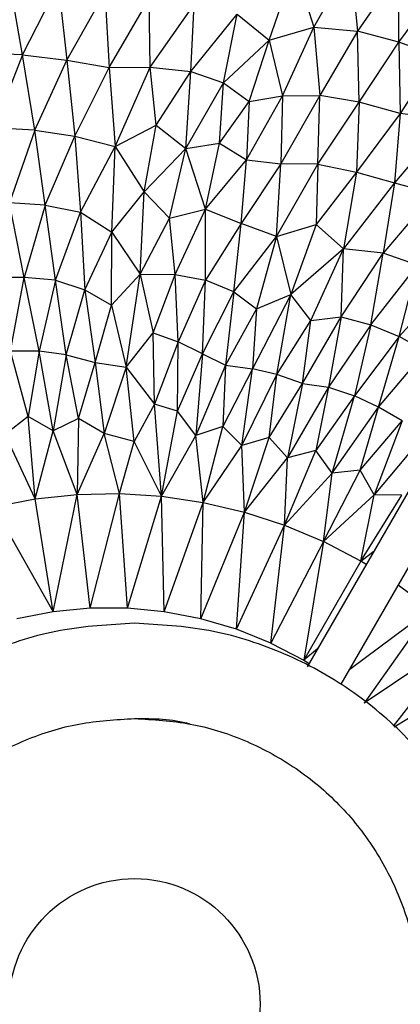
# Paper-space layout '_Superior' of a CAD drawing. Header units: millimetres. Extents: x -213 to 187, y -200 to 200.
# Tile 21 of 36: x -19 to 1, y 0 to 51. Entities that reach past the tile are written whole.
import ezdxf

# ---------------------------------------------------------------- set-up
doc = ezdxf.new("R2010")
doc.units = ezdxf.units.MM

psp = doc.layouts.new('_Superior')

# ---------------------------------------------------------------- linework, layer by layer
at = {"color": 7, "linetype": 'Continuous', "lineweight": 25}
for p, q in [((-3.413, 50.98), (-1.456, 54.356)), ((-1.456, 54.356), (-1.113, 50.765)), ((-5.759, 50.296), (-4.397, 54.2)), ((-4.397, 54.2), (-3.413, 50.98)), ((1.065, 53.927), (-1.113, 50.765)), ((1.062, 50.189), (1.065, 53.927)), ((-18.714, 49.528), (-19.404, 53.523)), ((-18.714, 49.528), (-16.829, 53.214)), ((-16.829, 53.214), (-16.391, 49.239)), ((-16.391, 49.239), (-14.384, 52.797)), ((-14.384, 52.797), (-14.163, 48.855)), ((1.062, 50.189), (3.278, 53.199)), ((-14.163, 48.855), (-12.057, 52.491)), ((-12.011, 48.881), (-12.057, 52.491)), ((-12.011, 48.881), (-9.703, 52.163)), ((-9.867, 48.658), (-9.703, 52.163)), ((-9.867, 48.658), (-7.43, 51.661)), ((-8.162, 48.054), (-7.43, 51.661)), ((-7.43, 51.661), (-5.759, 50.296)), ((-5.759, 50.296), (-3.413, 50.98)), ((-5.061, 47.367), (-3.413, 50.98)), ((-3.413, 50.98), (-3.093, 47.396)), ((-3.413, 50.98), (-1.113, 50.765)), ((-1.113, 50.765), (-3.093, 47.396)), ((-1.017, 47.035), (-1.113, 50.765)), ((1.062, 50.189), (-1.113, 50.765)), ((-8.162, 48.054), (-5.759, 50.296)), ((-6.8, 47.073), (-5.759, 50.296)), ((-5.759, 50.296), (-5.061, 47.367)), ((-1.017, 47.035), (1.062, 50.189)), ((1.062, 50.189), (1.126, 46.442)), ((3.068, 49.457), (1.062, 50.189)), ((-18.714, 49.528), (-21.155, 49.625)), ((-18.714, 49.528), (-20.221, 45.686)), ((-18.714, 49.528), (-16.391, 49.239)), ((-18.073, 45.568), (-18.714, 49.528)), ((-18.073, 45.568), (-16.391, 49.239)), ((-16.391, 49.239), (-15.96, 45.266)), ((-16.391, 49.239), (-14.163, 48.855)), ((3.068, 49.457), (1.126, 46.442)), ((-15.96, 45.266), (-14.163, 48.855)), ((-14.163, 48.855), (-12.011, 48.881)), ((-14.163, 48.855), (-13.842, 44.717)), ((-13.842, 44.717), (-12.011, 48.881)), ((-11.699, 45.842), (-12.011, 48.881)), ((-12.011, 48.881), (-9.867, 48.658)), ((-11.699, 45.842), (-9.867, 48.658)), ((-10.131, 44.604), (-9.867, 48.658)), ((-9.867, 48.658), (-8.162, 48.054)), ((-10.131, 44.604), (-8.162, 48.054)), ((-8.357, 44.895), (-8.162, 48.054)), ((-8.162, 48.054), (-6.8, 47.073)), ((-8.357, 44.895), (-6.8, 47.073)), ((-6.953, 44.021), (-5.061, 47.367)), ((-6.8, 47.073), (-6.953, 44.021)), ((-6.8, 47.073), (-5.061, 47.367)), ((-3.093, 47.396), (-5.141, 43.809)), ((-5.061, 47.367), (-5.141, 43.809)), ((-5.061, 47.367), (-3.093, 47.396)), ((-3.199, 43.781), (-3.093, 47.396)), ((-3.199, 43.781), (-1.017, 47.035)), ((-1.017, 47.035), (-3.093, 47.396)), ((-1.017, 47.035), (-1.162, 43.376)), ((1.126, 46.442), (-1.017, 47.035)), ((1.126, 46.442), (-1.162, 43.376)), ((1.126, 46.442), (0.825, 42.804)), ((3.648, 46.13), (0.825, 42.804)), ((3.648, 46.13), (1.126, 46.442)), ((-18.073, 45.568), (-20.221, 45.686)), ((-18.073, 45.568), (-19.4, 41.76)), ((-17.516, 41.635), (-18.073, 45.568)), ((-18.073, 45.568), (-15.96, 45.266)), ((-13.842, 44.717), (-11.699, 45.842)), ((-12.32, 42.345), (-11.699, 45.842)), ((-11.699, 45.842), (-10.131, 44.604)), ((-17.516, 41.635), (-15.96, 45.266)), ((-15.96, 45.266), (-15.666, 41.276)), ((-15.96, 45.266), (-13.842, 44.717)), ((-15.666, 41.276), (-13.842, 44.717)), ((-14.022, 40.225), (-13.842, 44.717)), ((-13.842, 44.717), (-12.32, 42.345)), ((-12.32, 42.345), (-10.131, 44.604)), ((-10.985, 40.957), (-10.131, 44.604)), ((-10.131, 44.604), (-8.357, 44.895)), ((-9.097, 41.43), (-10.131, 44.604)), ((-9.097, 41.43), (-8.357, 44.895)), ((-8.357, 44.895), (-6.953, 44.021)), ((-9.097, 41.43), (-6.953, 44.021)), ((-7.228, 40.667), (-6.953, 44.021)), ((-6.953, 44.021), (-5.141, 43.809)), ((-5.141, 43.809), (-7.228, 40.667)), ((-5.374, 39.998), (-5.141, 43.809)), ((-5.374, 39.998), (-3.199, 43.781)), ((-3.199, 43.781), (-5.141, 43.809)), ((-3.199, 43.781), (-3.287, 40.618)), ((-3.199, 43.781), (-1.162, 43.376)), ((-1.162, 43.376), (-3.287, 40.618)), ((-1.162, 43.376), (-1.853, 39.338)), ((-1.162, 43.376), (0.825, 42.804)), ((0.825, 42.804), (-1.853, 39.338)), ((0.825, 42.804), (0.238, 39.118)), ((0.825, 42.804), (2.897, 42.247)), ((-14.022, 40.225), (-12.32, 42.345)), ((-12.526, 38.011), (-12.32, 42.345)), ((-12.32, 42.345), (-10.985, 40.957)), ((2.897, 42.247), (0.238, 39.118)), ((-17.516, 41.635), (-19.4, 41.76)), ((-18.634, 37.846), (-19.4, 41.76)), ((-17.516, 41.635), (-18.634, 37.846)), ((-16.989, 37.699), (-17.516, 41.635)), ((-17.516, 41.635), (-15.666, 41.276)), ((-10.985, 40.957), (-9.097, 41.43)), ((-10.699, 37.99), (-9.097, 41.43)), ((-9.093, 37.696), (-9.097, 41.43)), ((-9.097, 41.43), (-7.228, 40.667)), ((-16.989, 37.699), (-15.666, 41.276)), ((-15.666, 41.276), (-15.445, 37.198)), ((-15.666, 41.276), (-14.022, 40.225)), ((-12.526, 38.011), (-10.985, 40.957)), ((-10.699, 37.99), (-10.985, 40.957)), ((-7.228, 40.667), (-9.093, 37.696)), ((-7.605, 37.084), (-7.228, 40.667)), ((-5.374, 39.998), (-7.228, 40.667)), ((-5.374, 39.998), (-3.287, 40.618)), ((-3.287, 40.618), (-4.618, 36.941)), ((-3.287, 40.618), (-1.853, 39.338)), ((-15.445, 37.198), (-14.022, 40.225)), ((-14.045, 36.396), (-14.022, 40.225)), ((-14.022, 40.225), (-12.526, 38.011)), ((-7.605, 37.084), (-5.374, 39.998)), ((-5.374, 39.998), (-6.419, 36.197)), ((-5.374, 39.998), (-4.618, 36.941)), ((-1.853, 39.338), (-4.618, 36.941)), ((-3.558, 35.58), (-1.853, 39.338)), ((-1.963, 35.782), (-1.853, 39.338)), ((0.238, 39.118), (-1.853, 39.338)), ((-1.963, 35.782), (0.238, 39.118)), ((-0.415, 35.364), (0.238, 39.118)), ((2.034, 38.483), (0.238, 39.118)), ((-0.415, 35.364), (2.034, 38.483)), ((1.081, 34.745), (2.034, 38.483)), ((-18.634, 37.846), (-20.308, 37.836)), ((-19.347, 33.974), (-18.634, 37.846)), ((-16.989, 37.699), (-18.634, 37.846)), ((-17.844, 33.973), (-18.634, 37.846)), ((-14.045, 36.396), (-12.526, 38.011)), ((-13.274, 33.141), (-12.526, 38.011)), ((-12.526, 38.011), (-11.847, 34.931)), ((-12.526, 38.011), (-10.699, 37.99)), ((-11.847, 34.931), (-10.699, 37.99)), ((-10.543, 34.47), (-10.699, 37.99)), ((-10.699, 37.99), (-9.093, 37.696)), ((-16.989, 37.699), (-17.844, 33.973)), ((-16.413, 33.777), (-16.989, 37.699)), ((-16.989, 37.699), (-15.445, 37.198)), ((-9.093, 37.696), (-10.543, 34.47)), ((-9.257, 33.833), (-9.093, 37.696)), ((-7.605, 37.084), (-9.093, 37.696)), ((1.081, 34.745), (3.667, 37.625)), ((-16.413, 33.777), (-15.445, 37.198)), ((-15.445, 37.198), (-14.899, 33.371)), ((-15.445, 37.198), (-14.045, 36.396)), ((-9.257, 33.833), (-7.605, 37.084)), ((-7.605, 37.084), (-8.044, 33.238)), ((-7.605, 37.084), (-6.419, 36.197)), ((-4.618, 36.941), (-6.621, 33.04)), ((-6.419, 36.197), (-4.618, 36.941)), ((-5.358, 32.755), (-4.618, 36.941)), ((-3.558, 35.58), (-4.618, 36.941)), ((-14.899, 33.371), (-14.045, 36.396)), ((-14.045, 36.396), (-13.274, 33.141)), ((-6.419, 36.197), (-8.044, 33.238)), ((-6.419, 36.197), (-6.621, 33.04)), ((-4.008, 32.283), (-1.963, 35.782)), ((-3.558, 35.58), (-1.963, 35.782)), ((-1.963, 35.782), (-2.639, 32.088)), ((-1.963, 35.782), (-0.415, 35.364)), ((-5.358, 32.755), (-3.558, 35.58)), ((-4.008, 32.283), (-3.558, 35.58)), ((-0.415, 35.364), (-2.639, 32.088)), ((-0.415, 35.364), (-1.269, 31.626)), ((-0.415, 35.364), (1.081, 34.745)), ((-13.274, 33.141), (-11.847, 34.931)), ((-11.779, 31.201), (-11.847, 34.931)), ((-11.847, 34.931), (-10.543, 34.47)), ((1.081, 34.745), (-1.269, 31.626)), ((-0.01, 31.04), (1.081, 34.745)), ((2.469, 33.957), (1.081, 34.745)), ((-10.543, 34.47), (-11.779, 31.201)), ((-10.577, 30.821), (-10.543, 34.47)), ((-9.257, 33.833), (-10.543, 34.47)), ((-18.412, 30.549), (-19.347, 33.974)), ((-17.844, 33.973), (-19.347, 33.974)), ((-17.844, 33.973), (-18.412, 30.549)), ((-16.413, 33.777), (-17.844, 33.973)), ((-17.1, 29.789), (-17.844, 33.973)), ((-16.413, 33.777), (-17.1, 29.789)), ((-15.765, 30.442), (-16.413, 33.777)), ((-16.413, 33.777), (-14.899, 33.371)), ((-10.577, 30.821), (-9.257, 33.833)), ((-9.257, 33.833), (-9.612, 29.55)), ((-9.257, 33.833), (-8.044, 33.238)), ((-0.01, 31.04), (2.469, 33.957)), ((-15.765, 30.442), (-14.899, 33.371)), ((-14.899, 33.371), (-14.43, 29.647)), ((-14.899, 33.371), (-13.274, 33.141)), ((-13.274, 33.141), (-14.43, 29.647)), ((-12.839, 29.228), (-13.274, 33.141)), ((-13.274, 33.141), (-11.779, 31.201)), ((-8.044, 33.238), (-9.612, 29.55)), ((-8.044, 33.238), (-8.197, 30.018)), ((-8.044, 33.238), (-6.621, 33.04)), ((-6.621, 33.04), (-8.197, 30.018)), ((-7.197, 29.016), (-6.621, 33.04)), ((-7.197, 29.016), (-5.358, 32.755)), ((-5.358, 32.755), (-6.621, 33.04)), ((-5.751, 29.441), (-5.358, 32.755)), ((-4.008, 32.283), (-5.358, 32.755)), ((-5.751, 29.441), (-4.008, 32.283)), ((-4.008, 32.283), (-4.798, 28.377)), ((-2.639, 32.088), (-4.798, 28.377)), ((-4.008, 32.283), (-2.639, 32.088)), ((-2.639, 32.088), (-3.295, 28.759)), ((-2.639, 32.088), (-1.269, 31.626)), ((-1.269, 31.626), (-3.295, 28.759)), ((-2.448, 27.576), (-1.269, 31.626)), ((-0.01, 31.04), (-1.269, 31.626)), ((-11.779, 31.201), (-12.839, 29.228)), ((-11.409, 26.359), (-11.779, 31.201)), ((-10.577, 30.821), (-11.779, 31.201)), ((-2.448, 27.576), (-0.01, 31.04)), ((-0.964, 27.73), (-0.01, 31.04)), ((1.241, 30.317), (-0.01, 31.04)), ((-18.412, 30.549), (-19.629, 29.602)), ((-18.054, 26.22), (-18.412, 30.549)), ((-17.1, 29.789), (-18.412, 30.549)), ((-11.409, 26.359), (-10.577, 30.821)), ((-9.612, 29.55), (-10.577, 30.821)), ((4.049, 30.92), (-3.75, 17.412)), ((-15.765, 30.442), (-17.1, 29.789)), ((-15.765, 30.442), (-15.841, 26.452)), ((-14.43, 29.647), (-15.765, 30.442)), ((-8.197, 30.018), (-9.612, 29.55)), ((-9.215, 26.035), (-8.197, 30.018)), ((-7.197, 29.016), (-8.197, 30.018)), ((-0.964, 27.73), (1.241, 30.317)), ((1.241, 30.317), (-0.243, 26.427)), ((-18.054, 26.22), (-19.629, 29.602)), ((-18.054, 26.22), (-17.1, 29.789)), ((-15.841, 26.452), (-17.1, 29.789)), ((-15.841, 26.452), (-14.43, 29.647)), ((-13.625, 26.498), (-14.43, 29.647)), ((-12.839, 29.228), (-14.43, 29.647)), ((-11.409, 26.359), (-9.612, 29.55)), ((-9.215, 26.035), (-9.612, 29.55)), ((-1.972, 16.493), (5.781, 29.92)), ((2.351, 29.525), (-0.243, 26.427)), ((-13.625, 26.498), (-12.839, 29.228)), ((-11.409, 26.359), (-12.839, 29.228)), ((-9.215, 26.035), (-7.197, 29.016)), ((-5.751, 29.441), (-7.197, 29.016)), ((-7.052, 25.528), (-7.197, 29.016)), ((-7.052, 25.528), (-5.751, 29.441)), ((-4.798, 28.377), (-5.751, 29.441)), ((-4.943, 24.842), (-3.295, 28.759)), ((-3.295, 28.759), (-4.798, 28.377)), ((-2.448, 27.576), (-3.295, 28.759)), ((-7.052, 25.528), (-4.798, 28.377)), ((-4.943, 24.842), (-4.798, 28.377)), ((-4.943, 24.842), (-2.448, 27.576)), ((-2.898, 23.982), (-0.964, 27.73)), ((-2.898, 23.982), (-2.448, 27.576)), ((-0.964, 27.73), (-2.448, 27.576)), ((-0.243, 26.427), (-0.964, 27.73)), ((-18.054, 26.22), (-15.841, 26.452)), ((-17.096, 20.295), (-15.841, 26.452)), ((-15.841, 26.452), (-13.625, 26.498)), ((-15.155, 20.481), (-15.841, 26.452)), ((-15.155, 20.481), (-13.625, 26.498)), ((-13.205, 20.481), (-13.625, 26.498)), ((-13.625, 26.498), (-11.409, 26.359)), ((-13.205, 20.481), (-11.409, 26.359)), ((-11.409, 26.359), (-9.215, 26.035)), ((-11.264, 20.295), (-11.409, 26.359)), ((-2.898, 23.982), (-0.243, 26.427)), ((-0.933, 22.954), (-0.243, 26.427)), ((-0.933, 22.954), (1.222, 26.415)), ((1.222, 26.415), (-0.243, 26.427)), ((-20.232, 25.804), (-18.054, 26.22)), ((-17.096, 20.295), (-18.054, 26.22)), ((-11.264, 20.295), (-9.215, 26.035)), ((-9.345, 19.926), (-9.215, 26.035)), ((-9.215, 26.035), (-7.052, 25.528)), ((-20.232, 25.804), (-17.096, 20.295)), ((-9.345, 19.926), (-7.052, 25.528)), ((-7.476, 19.377), (-7.052, 25.528)), ((-7.052, 25.528), (-4.943, 24.842)), ((-7.476, 19.377), (-4.943, 24.842)), ((-5.664, 18.651), (-4.943, 24.842)), ((-4.943, 24.842), (-2.898, 23.982)), ((-2.898, 23.982), (-5.664, 18.651)), ((-2.898, 23.982), (-3.932, 17.758)), ((-0.933, 22.954), (-2.898, 23.982)), ((-0.933, 22.954), (-0.244, 23.486)), ((-0.933, 22.954), (-3.932, 17.758)), ((-0.653, 22.776), (-0.933, 22.954)), ((2.713, 20.423), (1.033, 21.697)), ((-17.096, 20.295), (-19.015, 19.926)), ((-15.155, 20.481), (-17.096, 20.295)), ((-13.205, 20.481), (-15.155, 20.481)), ((-11.264, 20.295), (-13.205, 20.481)), ((-9.345, 19.926), (-11.264, 20.295)), ((2.713, 20.423), (-1.521, 17.273)), ((2.713, 20.423), (-0.758, 15.497)), ((-7.476, 19.377), (-9.345, 19.926)), ((-5.664, 18.651), (-7.476, 19.377)), ((-5.664, 18.651), (-3.932, 17.758)), ((4.361, 18.938), (-0.758, 15.497)), ((4.361, 18.938), (0.765, 14.289)), ((-3.206, 18.354), (-3.932, 17.758)), ((-3.932, 17.758), (-3.654, 17.579)), ((5.88, 17.32), (0.816, 14.247))]:
    psp.add_line(p, q, dxfattribs=at)
at = {"color": 7, "linetype": 'Continuous'}
psp.add_circle((-12.825, -0.306), 6.596, dxfattribs=at)
at = {"color": 7, "linetype": 'Continuous', "lineweight": 25}
for points, knots in [([(-12.825, 199.694), (-16.243, 199.643), (-23.254, 199.539), (-34.012, 198.664), (-45.252, 197.163), (-56.948, 194.893), (-68.341, 191.953), (-79.355, 188.413), (-89.927, 184.355), (-100.652, 179.511), (-111.465, 173.825), (-122.288, 167.245), (-133.032, 159.723), (-143.597, 151.225), (-153.871, 141.726), (-163.732, 131.217), (-173.05, 119.706), (-181.692, 107.223), (-189.525, 93.818), (-196.416, 79.564), (-202.245, 64.561), (-206.902, 48.925), (-210.298, 32.797), (-212.363, 16.332), (-213.056, -0.306), (-212.363, -16.944), (-210.298, -33.41), (-206.902, -49.538), (-202.245, -65.173), (-196.416, -80.177), (-189.525, -94.43), (-181.692, -107.835), (-173.05, -120.319), (-163.732, -131.83), (-153.871, -142.339), (-143.597, -151.838), (-133.032, -160.336), (-122.288, -167.857), (-111.465, -174.438), (-100.652, -180.124), (-89.927, -184.967), (-79.355, -189.025), (-68.341, -192.566), (-56.948, -195.505), (-45.252, -197.776), (-34.012, -199.276), (-23.254, -200.151), (-16.243, -200.256), (-12.825, -200.306)], [0, 0, 0, 0, 0.016322, 0.033479, 0.05151, 0.070452, 0.090341, 0.107661, 0.125675, 0.144395, 0.163829, 0.18398, 0.204846, 0.226418, 0.248682, 0.271613, 0.29518, 0.319343, 0.344053, 0.369251, 0.394871, 0.420839, 0.447075, 0.473492, 0.5, 0.526508, 0.552925, 0.579161, 0.605129, 0.630749, 0.655947, 0.680657, 0.70482, 0.728387, 0.751318, 0.773582, 0.795154, 0.81602, 0.836171, 0.855605, 0.874325, 0.892339, 0.909659, 0.929548, 0.94849, 0.966521, 0.983678, 1, 1, 1, 1]), ([(-12.825, -200.306), (-9.407, -200.256), (-2.396, -200.151), (8.362, -199.276), (19.602, -197.776), (31.298, -195.505), (42.69, -192.566), (53.704, -189.025), (64.277, -184.967), (75.002, -180.124), (85.815, -174.438), (96.638, -167.857), (107.382, -160.336), (117.947, -151.838), (128.221, -142.339), (138.081, -131.83), (147.4, -120.319), (156.042, -107.835), (163.874, -94.43), (170.766, -80.177), (176.595, -65.173), (181.252, -49.538), (184.648, -33.41), (186.713, -16.944), (187.406, -0.306), (186.713, 16.332), (184.648, 32.797), (181.252, 48.925), (176.595, 64.561), (170.766, 79.564), (163.874, 93.818), (156.042, 107.223), (147.4, 119.706), (138.081, 131.217), (128.221, 141.726), (117.947, 151.225), (107.382, 159.723), (96.638, 167.245), (85.815, 173.825), (75.002, 179.511), (64.277, 184.355), (53.704, 188.413), (42.69, 191.953), (31.298, 194.893), (19.602, 197.163), (8.362, 198.664), (-2.396, 199.539), (-9.407, 199.643), (-12.825, 199.694)], [0, 0, 0, 0, 0.016322, 0.033479, 0.05151, 0.070452, 0.090341, 0.107661, 0.125675, 0.144395, 0.163829, 0.18398, 0.204846, 0.226418, 0.248682, 0.271613, 0.29518, 0.319343, 0.344053, 0.369251, 0.394871, 0.420839, 0.447075, 0.473492, 0.5, 0.526508, 0.552925, 0.579161, 0.605129, 0.630749, 0.655947, 0.680657, 0.70482, 0.728387, 0.751318, 0.773582, 0.795154, 0.81602, 0.836171, 0.855605, 0.874325, 0.892339, 0.909659, 0.929548, 0.94849, 0.966521, 0.983678, 1, 1, 1, 1]), ([(-208.823, 0.643), (-208.666, 6.07), (-208.354, 16.904), (-206.186, 32.987), (-202.821, 48.733), (-198.204, 63.991), (-192.455, 78.626), (-185.673, 92.525), (-177.98, 105.594), (-169.502, 117.761), (-160.37, 128.978), (-150.714, 139.217), (-140.659, 148.472), (-130.323, 156.75), (-119.816, 164.077), (-109.234, 170.487), (-98.665, 176.027), (-88.182, 180.745), (-77.849, 184.699), (-67.085, 188.149), (-55.951, 191.014), (-44.521, 193.227), (-33.535, 194.689), (-23.02, 195.543), (-16.166, 195.644), (-12.825, 195.694)], [0, 0, 0, 0, 0.053046, 0.1059, 0.158382, 0.210322, 0.26156, 0.311949, 0.361357, 0.409669, 0.456789, 0.502635, 0.547147, 0.590278, 0.631998, 0.67229, 0.71115, 0.748586, 0.784612, 0.819254, 0.859037, 0.896932, 0.933007, 0.967337, 1, 1, 1, 1]), ([(-12.825, 14.694), (-11.841, 14.692), (-10.851, 14.691), (-9.918, 14.408), (-9.913, 14.407)], [0, 0, 0, 0, 0.995103, 1, 1, 1, 1])]:
    psp.add_open_spline(points, degree=3, knots=knots, dxfattribs=at)
for points in [[(-12.825, 19.694), (-14.134, 19.619), (-16.752, 19.47), (-20.528, 18.281), (-24.008, 16.433), (-27.058, 13.926), (-29.562, 10.877), (-31.422, 7.397), (-32.567, 3.621), (-32.954, -0.306), (-32.567, -4.233), (-31.422, -8.009), (-29.562, -11.49), (-27.058, -14.539), (-24.008, -17.045), (-20.528, -18.894), (-16.752, -20.083), (-14.134, -20.232), (-12.825, -20.306)], [(-12.825, -20.306), (-11.516, -20.232), (-8.898, -20.083), (-5.122, -18.894), (-1.642, -17.045), (1.408, -14.539), (3.911, -11.49), (5.772, -8.009), (6.917, -4.233), (7.304, -0.306), (6.917, 3.621), (5.772, 7.397), (3.911, 10.877), (1.408, 13.926), (-1.642, 16.433), (-5.122, 18.281), (-8.898, 19.47), (-11.516, 19.619), (-12.825, 19.694)], [(-27.825, -0.306), (-27.769, 0.675), (-27.658, 2.639), (-26.766, 5.471), (-25.379, 8.081), (-23.5, 10.368), (-21.213, 12.248), (-18.602, 13.634), (-15.77, 14.526), (-13.807, 14.638), (-12.825, 14.694)], [(-12.825, 14.694), (-11.843, 14.638), (-9.88, 14.526), (-7.048, 13.634), (-4.438, 12.248), (-2.15, 10.368), (-0.273, 8.081), (1.122, 5.471), (1.982, 2.639), (2.272, -0.306), (1.982, -3.252), (1.122, -6.084), (-0.273, -8.694), (-2.15, -10.981), (-4.438, -12.861), (-7.048, -14.247), (-9.88, -15.139), (-11.843, -15.25), (-12.825, -15.306)]]:
    psp.add_open_spline(points, degree=3, dxfattribs=at)

doc.saveas('drawing.dxf')
